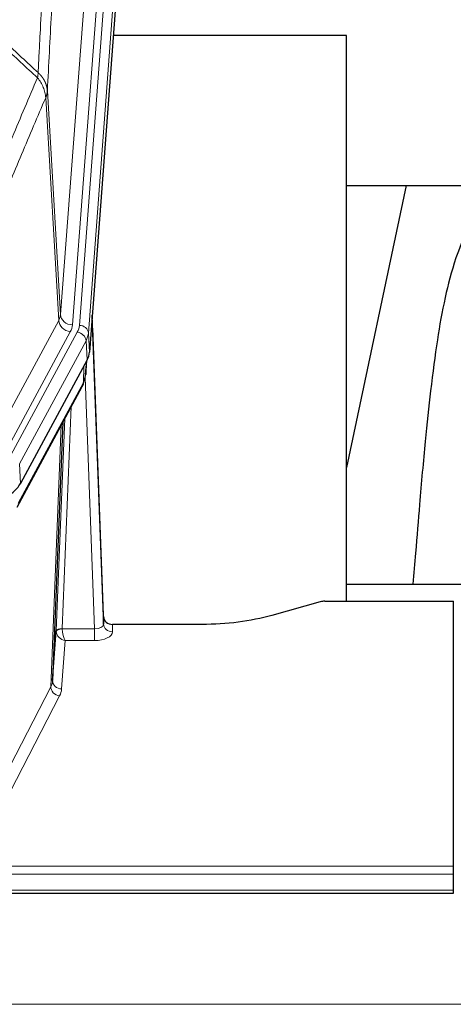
# Model space of a CAD drawing. Header units: inches. Extents: x 0 to 23760, y -13 to 16800.
# Tile 213 of 247: x 17386 to 17530, y 13868 to 14196. Entities that reach past the tile are written whole.
import ezdxf

# ---------------------------------------------------------------- set-up
doc = ezdxf.new("R2010")
doc.units = ezdxf.units.IN
doc.layers.add('1', color=7, linetype='Continuous', true_color=0xffffff)

msp = doc.modelspace()

# ---------------------------------------------------------------- linework, layer by layer
at = {"layer": '1', "color": 110, "linetype": 'Continuous', "lineweight": 13}
for p, q in [((17399.184, 14097.707), (17412.25, 14270.48)), ((17416.242, 14267.054), (17403.176, 14094.281)), ((17405.523, 14094.128), (17418.634, 14267.489)), ((17421.628, 14264.919), (17408.517, 14091.558)), ((17394.807, 14172.384), (17399.184, 14097.707)), ((17398.603, 14095.798), (17394.251, 14170.05)), ((17377.251, 14056.255), (17398.603, 14095.798)), ((17381.127, 14052.446), (17402.479, 14091.99)), ((17382.652, 14050.772), (17404.826, 14091.837)), ((17407.733, 14088.981), (17385.559, 14047.915)), ((17408.106, 14082.608), (17407.733, 14088.981)), ((17408.517, 14091.558), (17408.891, 14085.186)), ((17407.622, 14077.683), (17407.976, 14082.367)), ((17406.837, 14075.104), (17407.055, 14080.661)), ((17410.603, 13992.86), (17407.472, 14076.712)), ((17385.089, 14034.828), (17406.837, 14075.104)), ((17402.819, 14066.998), (17399.797, 13992.947)), ((17397.799, 13992.181), (17400.692, 14063.058)), ((17395.985, 13973.552), (17399.453, 14060.763)), ((17385.559, 14047.915), (17385.852, 14041.394)), ((17416.584, 13994.307), (17416.594, 13991.859)), ((17399.798, 13992.86), (17410.603, 13992.86)), ((17410.603, 13992.86), (17410.603, 13988.945)), ((17400.761, 13988.945), (17399.567, 13972.796)), ((17410.603, 13988.945), (17400.761, 13988.945)), ((17374.5, 13931.938), (17395.985, 13973.552)), ((17398.894, 13970.489), (17377.409, 13928.875)), ((16973.486, 13913.672), (17530.486, 13913.672)), ((16973.486, 13910.938), (17530.486, 13910.938)), ((16973.486, 13905.69), (17530.486, 13905.69)), ((16427.987, 13867.56), (21652.987, 13867.56))]:
    msp.add_line(p, q, dxfattribs=at)
at = {"layer": '1', "color": 2, "linetype": 'Continuous', "lineweight": 25}
for p, q in [((17422.008, 14258.639), (17408.891, 14085.186)), ((17494.826, 14190.875), (17416.884, 14190.875)), ((17494.826, 14002.074), (17494.826, 14190.875)), ((17514.67, 14140.794), (17494.827, 14046.638)), ((17494.889, 14140.796), (17566.564, 14140.796)), ((17413.585, 13996.928), (17409.827, 14097.567)), ((17409.907, 14093.174), (17413.596, 13994.392)), ((17408.106, 14082.608), (17385.852, 14041.394)), ((17407.615, 14077.57), (17407.978, 14082.372)), ((17407.792, 14082.027), (17407.622, 14077.683)), ((17407.615, 14077.57), (17407.622, 14077.683)), ((17384.73, 14033.498), (17406.477, 14073.774)), ((17399.998, 14061.774), (17396.571, 13975.563)), ((17566.824, 14007.647), (17494.827, 14007.647)), ((17486.03, 14001.879), (17469.866, 13997.348)), ((17487.529, 14002.074), (17530.486, 14002.074)), ((17530.486, 13913.672), (17530.486, 14002.074)), ((17413.596, 13994.392), (17413.585, 13996.928)), ((17446.486, 13994.307), (17416.584, 13994.307)), ((17396.571, 13975.563), (17397.799, 13992.181)), ((17530.486, 13910.938), (17530.486, 13913.672)), ((17530.486, 13905.69), (17530.486, 13910.938)), ((16973.486, 13904.675), (17530.486, 13904.675)), ((17530.486, 13904.675), (17530.486, 13905.69))]:
    msp.add_line(p, q, dxfattribs=at)
at = {"layer": '1', "color": 110, "linetype": 'Continuous', "lineweight": 13}
for centre, major_axis, ratio, start_param, end_param in [((17379.158, 14098.219), (-20.038, 0.241), 0.4621297, 2.903225, 3.1123764), ((17402.479, 14095.538), (3.52, -1.9), 0.8606628, 3.6289862, 5.1474227), ((17403.176, 14097.829), (3.989, -0.302), 0.8864705, 3.2608937, 4.7793301), ((17409.907, 14091.021), (-0.214, 6.443), 0.0117452, 5.0526437, 5.774114), ((17379.158, 14094.671), (-24.033, 0.005), 0.4611335, 2.8976848, 3.1068362), ((17381.505, 14094.519), (-24.033, 0.005), 0.4611335, 2.8976848, 3.1068362), ((17405.523, 14091.467), (2.991, -0.226), 0.8864705, 0.119301, 1.6377375), ((17406.909, 14093.082), (2.998, 0.112), 0.4302668, 5.7021495, 6.2671208), ((17404.826, 14089.176), (2.64, -1.425), 0.8606628, 0.4873936, 2.00583), ((17381.505, 14091.858), (27.028, 0.171), 0.4605351, 6.0362132, 6.2453646), ((17402.958, 14075.674), (3.52, -1.9), 0.8606628, 0.0000038, 0.4001271), ((17379.827, 14057.894), (27.538, 20.422), 0.1820487, 5.9117288, 5.9437091), ((17410.591, 13994.483), (-3.004, 0.138), 0.5390598, 1.5996723, 3.1704686), ((17416.594, 13994.483), (-3, -0.013), 0.8746179, 0.0299147, 1.5670846), ((17400.797, 13992.054), (-2.996, 0.15), 0.8842144, 0.0089583, 0.1047236), ((17399.797, 13992.086), (1.998, -0.082), 0.4302193, 1.5883537, 3.1255299), ((17399.798, 13991.999), (-1.996, -0.13), 0.4297663, 4.6843512, 6.2157251), ((17400.761, 13991.568), (-2.669, 1.608), 0.8008031, 0.5106166, 2.0203264), ((17400.797, 13992.915), (1.001, 0.011), 0.9036678, 3.0949665, 3.1907319), ((17400.761, 13991.568), (-0.506, 2.997), 0.2740591, 1.0794715, 2.5891813), ((17410.591, 13991.859), (-6.003, 0.008), 0.4854373, 1.5734916, 3.1442879), ((17376.568, 13975.818), (20.016, 0.121), 0.4848834, 6.0350943, 6.2444185), ((17399.567, 13975.42), (2.992, -0.221), 0.8740585, 3.1714428, 4.7769181), ((17398.894, 13973.113), (2.666, -1.376), 0.8484453, 3.5215353, 5.1252561), ((17376.568, 13973.194), (23.014, 0.002), 0.4845187, 6.038018, 6.2473422)]:
    msp.add_ellipse(centre, major_axis=major_axis, ratio=ratio, start_param=start_param, end_param=end_param, dxfattribs=at)
at = {"layer": '1', "color": 2, "linetype": 'Continuous', "lineweight": 25}
for centre, major_axis, ratio, start_param, end_param in [((17381.87, 14085.625), (-27.037, 0.006), 0.4611335, 2.8976848, 3.1068362), ((17380.977, 14087.171), (-26.161, 11.46), 0.4493681, 3.1218709, 3.267222), ((17379.827, 14057.894), (27.174, 22.247), 0.2659515, 6.0029127, 6.0348926), ((17403.124, 14075.995), (3.584, -1.776), 0.8816114, 6.2824956, 6.6531678), ((17359.632, 14044.44), (-27.023, 0.034), 0.4619935, 2.6128783, 2.8978281), ((17487.532, 14000.616), (-3, 0.002), 0.4856498, 4.7136997, 5.2369038), ((17416.583, 13997.02), (-3, 0.002), 0.9042699, 0.0343167, 1.5714866)]:
    msp.add_ellipse(centre, major_axis=major_axis, ratio=ratio, start_param=start_param, end_param=end_param, dxfattribs=at)
at = {"layer": '1', "color": 110, "linetype": 'Continuous', "lineweight": 13}
for points, knots in [([(17373.853, 14191.044), (17374.291, 14199.623), (17375.181, 14216.541), (17376.102, 14232.984), (17376.804, 14245.136), (17377.04, 14249.158), (17377.516, 14257.14), (17377.756, 14261.102), (17378.481, 14272.897), (17378.972, 14280.639), (17379.596, 14290.163), (17379.721, 14292.06), (17379.972, 14295.839), (17380.351, 14301.483), (17380.733, 14307.057), (17381.504, 14318.112), (17382.546, 14332.601), (17384.154, 14353.586), (17385.254, 14367.076), (17385.812, 14373.696)], [0, 0, 0, 0, 0.125, 0.25, 0.25, 0.3125, 0.3125, 0.375, 0.375, 0.5, 0.5, 0.53125, 0.53125, 0.5625, 0.625, 0.625, 0.75, 0.875, 1, 1, 1, 1]), ([(17392.695, 14371.106), (17392.137, 14364.494), (17391.035, 14351.019), (17389.425, 14330.059), (17388.382, 14315.586), (17387.61, 14304.545), (17387.227, 14298.977), (17386.848, 14293.339), (17386.596, 14289.565), (17386.471, 14287.67), (17385.847, 14278.157), (17385.355, 14270.424), (17384.628, 14258.643), (17384.388, 14254.686), (17383.912, 14246.713), (17383.676, 14242.696), (17382.973, 14230.558), (17382.051, 14214.135), (17381.159, 14197.236), (17380.721, 14188.668)], [0, 0, 0, 0, 0.125, 0.25, 0.375, 0.375, 0.4375, 0.46875, 0.46875, 0.5, 0.5, 0.625, 0.625, 0.6875, 0.6875, 0.75, 0.75, 0.875, 1, 1, 1, 1]), ([(17391.718, 14178.446), (17391.774, 14179.536), (17391.829, 14180.624), (17391.942, 14182.797), (17392.11, 14186.05), (17392.506, 14193.6), (17392.849, 14200.002), (17393.542, 14212.711), (17394.483, 14229.409), (17395.941, 14253.71), (17396.945, 14269.415), (17397.519, 14278.109), (17397.583, 14279.073), (17397.711, 14280.997), (17397.904, 14283.877), (17398.355, 14290.556), (17398.747, 14296.208), (17399.075, 14300.879), (17399.141, 14301.811), (17399.273, 14303.671), (17399.471, 14306.455), (17399.936, 14312.909), (17400.339, 14318.367), (17401.151, 14329.186), (17402.248, 14343.351), (17403.376, 14356.995), (17403.947, 14363.686)], [0, 0, 0, 0, 0.015625, 0.015625, 0.03125, 0.0625, 0.125, 0.125, 0.25, 0.375, 0.5, 0.5, 0.515625, 0.515625, 0.53125, 0.5625, 0.625, 0.625, 0.640625, 0.640625, 0.65625, 0.6875, 0.75, 0.75, 0.875, 1, 1, 1, 1]), ([(17407.002, 14357.07), (17406.433, 14350.397), (17405.308, 14336.791), (17404.214, 14322.666), (17403.405, 14311.878), (17403.003, 14306.436), (17402.539, 14300.001), (17402.341, 14297.225), (17402.21, 14295.37), (17402.144, 14294.441), (17401.816, 14289.784), (17401.426, 14284.148), (17400.976, 14277.489), (17400.784, 14274.618), (17400.656, 14272.699), (17400.593, 14271.738), (17400.02, 14263.07), (17399.019, 14247.413), (17397.564, 14223.187), (17396.158, 14198.218), (17395.252, 14181.078), (17394.807, 14172.384)], [0, 0, 0, 0, 0.125, 0.25, 0.25, 0.3125, 0.34375, 0.359375, 0.359375, 0.375, 0.375, 0.4375, 0.46875, 0.484375, 0.484375, 0.5, 0.5, 0.625, 0.75, 0.875, 1, 1, 1, 1]), ([(17391.718, 14178.446), (17391.697, 14178.182), (17391.681, 14177.895), (17391.623, 14177.305), (17391.581, 14177.002), (17391.506, 14176.708)], [0, 0, 0, 0, 0.5, 0.5, 1, 1, 1, 1]), ([(17391.718, 14178.446), (17391.73, 14178.434), (17391.756, 14178.411), (17391.794, 14178.377), (17391.832, 14178.342), (17391.87, 14178.307), (17391.908, 14178.271), (17391.947, 14178.234), (17391.985, 14178.198), (17392.024, 14178.16), (17392.063, 14178.123), (17392.102, 14178.084), (17392.14, 14178.046), (17392.179, 14178.007), (17392.218, 14177.967), (17392.257, 14177.927), (17392.297, 14177.886), (17392.336, 14177.845), (17392.375, 14177.804), (17392.414, 14177.762), (17392.453, 14177.719), (17392.492, 14177.676), (17392.532, 14177.632), (17392.571, 14177.588), (17392.61, 14177.544), (17392.649, 14177.499), (17392.688, 14177.453), (17392.728, 14177.407), (17392.767, 14177.36), (17392.806, 14177.313), (17392.845, 14177.265), (17392.883, 14177.217), (17392.922, 14177.168), (17392.961, 14177.119), (17393, 14177.069), (17393.038, 14177.019), (17393.076, 14176.968), (17393.115, 14176.917), (17393.153, 14176.865), (17393.191, 14176.812), (17393.229, 14176.759), (17393.266, 14176.706), (17393.304, 14176.651), (17393.341, 14176.597), (17393.378, 14176.542), (17393.415, 14176.486), (17393.452, 14176.429), (17393.488, 14176.372), (17393.524, 14176.315), (17393.56, 14176.257), (17393.596, 14176.198), (17393.631, 14176.139), (17393.667, 14176.08), (17393.702, 14176.019), (17393.736, 14175.958), (17393.77, 14175.897), (17393.804, 14175.835), (17393.838, 14175.773), (17393.871, 14175.709), (17393.906, 14175.641), (17393.943, 14175.568), (17393.982, 14175.491), (17394.019, 14175.413), (17394.056, 14175.334), (17394.092, 14175.256), (17394.127, 14175.177), (17394.161, 14175.098), (17394.195, 14175.018), (17394.227, 14174.939), (17394.259, 14174.859), (17394.29, 14174.778), (17394.32, 14174.698), (17394.349, 14174.618), (17394.377, 14174.537), (17394.405, 14174.456), (17394.431, 14174.375), (17394.457, 14174.293), (17394.482, 14174.212), (17394.506, 14174.13), (17394.529, 14174.048), (17394.551, 14173.966), (17394.573, 14173.884), (17394.593, 14173.801), (17394.613, 14173.719), (17394.632, 14173.636), (17394.65, 14173.553), (17394.667, 14173.47), (17394.683, 14173.387), (17394.698, 14173.304), (17394.713, 14173.221), (17394.726, 14173.137), (17394.739, 14173.054), (17394.75, 14172.97), (17394.761, 14172.887), (17394.771, 14172.803), (17394.78, 14172.719), (17394.788, 14172.635), (17394.796, 14172.552), (17394.802, 14172.468), (17394.805, 14172.412), (17394.807, 14172.384)], [0, 0, 0, 0, 0.0069372, 0.0139334, 0.0209887, 0.028103, 0.0352764, 0.0425088, 0.0498003, 0.0571509, 0.0645605, 0.0720292, 0.0795569, 0.0871437, 0.0947896, 0.1024945, 0.1102584, 0.1180815, 0.1259636, 0.1339048, 0.141905, 0.1499643, 0.1580827, 0.1662601, 0.1744966, 0.1827922, 0.1911468, 0.1995605, 0.2080333, 0.2165651, 0.225156, 0.233806, 0.2425151, 0.2512832, 0.2601104, 0.2689967, 0.277942, 0.2869465, 0.29601, 0.3051325, 0.3143142, 0.3235549, 0.3328547, 0.3422136, 0.3516315, 0.3611085, 0.3706446, 0.3802398, 0.3898941, 0.3996074, 0.4093798, 0.4192113, 0.4291019, 0.4390515, 0.4490602, 0.459128, 0.4692549, 0.4794409, 0.4896859, 0.4999901, 0.5124905, 0.524991, 0.5374914, 0.5499918, 0.5624922, 0.5749926, 0.587493, 0.5999934, 0.6124937, 0.6249941, 0.6374944, 0.6499948, 0.6624951, 0.6749954, 0.6874957, 0.699996, 0.7124963, 0.7249966, 0.7374968, 0.7499971, 0.7624973, 0.7749976, 0.7874978, 0.799998, 0.8124982, 0.8249984, 0.8374986, 0.8499988, 0.8624989, 0.8749991, 0.8874992, 0.8999993, 0.9124995, 0.9249996, 0.9374997, 0.9499998, 0.9624998, 0.9749999, 0.9875, 1, 1, 1, 1]), ([(17374.652, 14136.551), (17376.05, 14139.966), (17377.449, 14143.364), (17380.252, 14150.126), (17381.654, 14153.49), (17385.868, 14163.529), (17388.684, 14170.153), (17391.506, 14176.708)], [0, 0, 0, 0, 0.25, 0.25, 0.5, 0.5, 1, 1, 1, 1]), ([(17391.506, 14176.708), (17391.914, 14176.225), (17392.287, 14175.715), (17392.946, 14174.651), (17393.231, 14174.098), (17393.703, 14172.967), (17393.888, 14172.388), (17394.152, 14171.221), (17394.23, 14170.633), (17394.251, 14170.05)], [0, 0, 0, 0, 0.25, 0.25, 0.5, 0.5, 0.75, 0.75, 1, 1, 1, 1]), ([(17394.807, 14172.384), (17394.807, 14172.377), (17394.805, 14172.351), (17394.802, 14172.294), (17394.795, 14172.203), (17394.783, 14172.076), (17394.765, 14171.914), (17394.736, 14171.716), (17394.694, 14171.484), (17394.65, 14171.285), (17394.612, 14171.131), (17394.587, 14171.035), (17394.56, 14170.941), (17394.534, 14170.85), (17394.506, 14170.76), (17394.478, 14170.673), (17394.45, 14170.588), (17394.422, 14170.504), (17394.393, 14170.424), (17394.365, 14170.345), (17394.336, 14170.268), (17394.308, 14170.194), (17394.279, 14170.121), (17394.26, 14170.074), (17394.251, 14170.05)], [0, 0, 0, 0, 0.0092499, 0.0337179, 0.073404, 0.128308, 0.1984299, 0.2837694, 0.3843264, 0.5001005, 0.5424888, 0.5838484, 0.6241794, 0.6634821, 0.7017567, 0.7390032, 0.7752221, 0.8104134, 0.8445775, 0.8777146, 0.909825, 0.9409091, 0.9709673, 1, 1, 1, 1]), ([(17394.251, 14170.05), (17391.565, 14163.818), (17388.885, 14157.522), (17384.875, 14147.986), (17383.539, 14144.792), (17380.872, 14138.372), (17379.539, 14135.146), (17378.208, 14131.905)], [0, 0, 0, 0, 0.5, 0.5, 0.75, 0.75, 1, 1, 1, 1])]:
    msp.add_open_spline(points, degree=3, knots=knots, dxfattribs=at)
for points in [[(17380.721, 14188.668), (17384.387, 14185.262), (17388.053, 14181.854), (17391.718, 14178.446)], [(17391.506, 14176.708), (17387.759, 14180.194), (17384.011, 14183.679), (17380.262, 14187.162)]]:
    msp.add_open_spline(points, degree=3, dxfattribs=at)
at = {"layer": '1', "color": 2, "linetype": 'Continuous', "lineweight": 25}
for points, knots in [([(17543.932, 14140.827), (17542.798, 14139.32), (17536.849, 14130.797), (17531.275, 14117.653), (17527.396, 14102.695), (17524.974, 14088.812), (17522.967, 14073.583), (17520.995, 14055.08), (17519.364, 14036.797), (17518.077, 14020.429), (17517.275, 14011.289), (17516.979, 14007.771)], [0, 0, 0, 0, 0.0321271, 0.1811391, 0.2945987, 0.4244837, 0.5723167, 0.6990076, 0.8399552, 0.939366, 1, 1, 1, 1]), ([(17469.866, 13997.348), (17466.333, 13996.357), (17462.531, 13995.593), (17454.648, 13994.568), (17450.567, 13994.307), (17446.486, 13994.307)], [0, 0, 0, 0, 0.5, 0.5, 1, 1, 1, 1])]:
    msp.add_open_spline(points, degree=3, knots=knots, dxfattribs=at)
msp.add_open_spline([(17406.477, 14073.774), (17406.598, 14073.997), (17406.708, 14074.219)], degree=2, dxfattribs=at)

doc.saveas('drawing.dxf')
